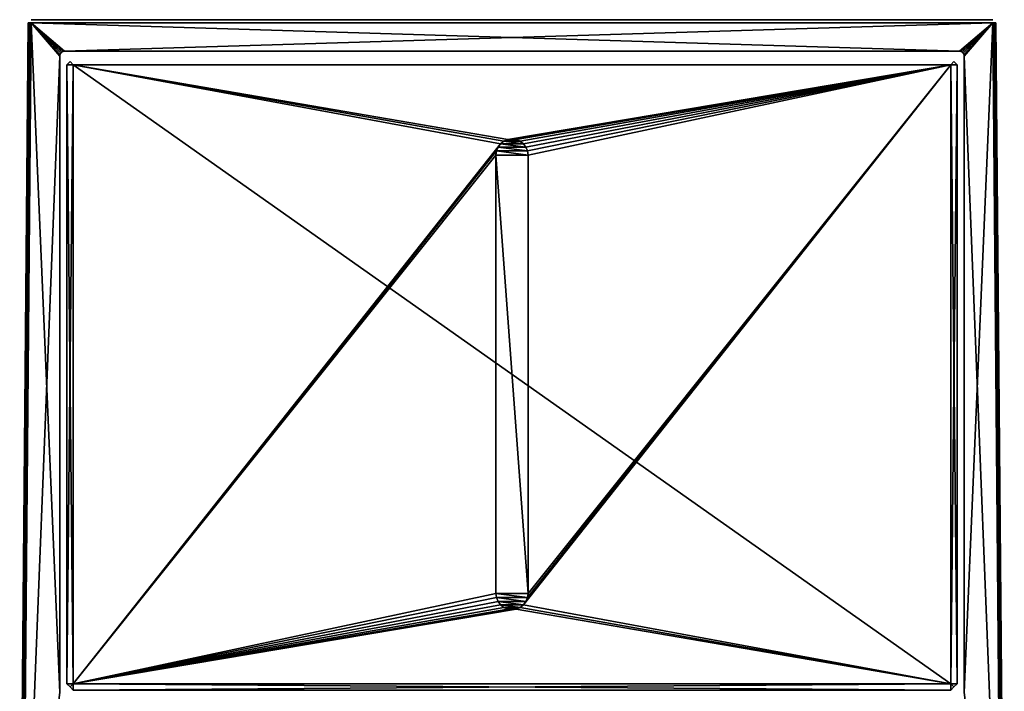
# Model space of a CAD drawing. Header units: millimetres. Extents: x -30.5 to 30.5, y -15 to 54.
# Tile 156 of 156: x -30.5 to 30.5, y 12.3 to 54. Entities that reach past the tile are written whole.
import ezdxf

# ---------------------------------------------------------------- set-up
doc = ezdxf.new("R2010")
doc.units = ezdxf.units.MM
doc.header["$LTSCALE"] = 65.185185
for name, color, linetype in [('199', 7, 'CONTINUOUS'), ('200', 7, 'CONTINUOUS'), ('201', 7, 'CONTINUOUS'), ('202', 7, 'CONTINUOUS'), ('203', 7, 'CONTINUOUS'), ('212', 7, 'CONTINUOUS'), ('213', 7, 'CONTINUOUS'), ('214', 7, 'CONTINUOUS'), ('215', 7, 'CONTINUOUS'), ('216', 7, 'CONTINUOUS'), ('217', 7, 'CONTINUOUS'), ('218', 7, 'CONTINUOUS'), ('219', 7, 'CONTINUOUS'), ('220', 7, 'CONTINUOUS'), ('221', 7, 'CONTINUOUS'), ('222', 7, 'CONTINUOUS'), ('223', 7, 'CONTINUOUS'), ('224', 7, 'CONTINUOUS')]:
    doc.layers.add(name, color=color, linetype=linetype)

msp = doc.modelspace()

# ---------------------------------------------------------------- linework, layer by layer
at = {"layer": '199', "linetype": 'Continuous'}
for points in [[(29.802, 54, -54.8), (-29.802, 54, 54.8), (29.802, 54, 54.8), (29.802, 54, -54.8)], [(-29.802, 54, -54.8), (-29.802, 54, 54.8), (29.802, 54, -54.8), (-29.802, 54, -54.8)]]:
    msp.add_3dface(points, dxfattribs=at)
at = {"layer": '200', "linetype": 'Continuous'}
for points in [[(-30.324, -6, 55), (-28.039, 12.261, 55), (-29.802, 53.8, 55), (-30.324, -6, 55)], [(-28.039, 12.261, 55), (-28.039, 51.739, 55), (-29.802, 53.8, 55), (-28.039, 12.261, 55)], [(-28.039, 51.739, 55), (-28.025, 51.832, 55), (-29.802, 53.8, 55), (-28.039, 51.739, 55)], [(-28.025, 51.832, 55), (-27.982, 51.916, 55), (-29.802, 53.8, 55), (-28.025, 51.832, 55)], [(-27.982, 51.916, 55), (-27.916, 51.982, 55), (-29.802, 53.8, 55), (-27.982, 51.916, 55)], [(-27.916, 51.982, 55), (-27.832, 52.025, 55), (-29.802, 53.8, 55), (-27.916, 51.982, 55)], [(-27.832, 52.025, 55), (-27.739, 52.039, 55), (-29.802, 53.8, 55), (-27.832, 52.025, 55)], [(-29.802, 53.8, 55), (27.739, 52.039, 55), (29.802, 53.8, 55), (-29.802, 53.8, 55)], [(-27.739, 52.039, 55), (27.739, 52.039, 55), (-29.802, 53.8, 55), (-27.739, 52.039, 55)], [(27.739, 52.039, 55), (27.832, 52.025, 55), (29.802, 53.8, 55), (27.739, 52.039, 55)], [(27.832, 52.025, 55), (27.916, 51.982, 55), (29.802, 53.8, 55), (27.832, 52.025, 55)], [(27.916, 51.982, 55), (27.982, 51.916, 55), (29.802, 53.8, 55), (27.916, 51.982, 55)], [(27.982, 51.916, 55), (28.025, 51.832, 55), (29.802, 53.8, 55), (27.982, 51.916, 55)], [(28.025, 51.832, 55), (28.039, 51.739, 55), (29.802, 53.8, 55), (28.025, 51.832, 55)], [(28.039, 51.739, 55), (30.324, -6, 55), (29.802, 53.8, 55), (28.039, 51.739, 55)], [(28.039, 12.261, 55), (30.324, -6, 55), (28.039, 51.739, 55), (28.039, 12.261, 55)]]:
    msp.add_3dface(points, dxfattribs=at)
at = {"layer": '201', "linetype": 'Continuous'}
for points in [[(-28.039, 51.739, -55), (-30.324, -6, -55), (-29.802, 53.8, -55), (-28.039, 51.739, -55)], [(-27.739, 52.039, -55), (-29.802, 53.8, -55), (29.802, 53.8, -55), (-27.739, 52.039, -55)], [(-27.739, 52.039, -55), (-27.832, 52.025, -55), (-29.802, 53.8, -55), (-27.739, 52.039, -55)], [(-27.832, 52.025, -55), (-27.916, 51.982, -55), (-29.802, 53.8, -55), (-27.832, 52.025, -55)], [(-27.916, 51.982, -55), (-27.982, 51.916, -55), (-29.802, 53.8, -55), (-27.916, 51.982, -55)], [(-27.982, 51.916, -55), (-28.025, 51.832, -55), (-29.802, 53.8, -55), (-27.982, 51.916, -55)], [(-28.025, 51.832, -55), (-28.039, 51.739, -55), (-29.802, 53.8, -55), (-28.025, 51.832, -55)], [(27.739, 52.039, -55), (-27.739, 52.039, -55), (29.802, 53.8, -55), (27.739, 52.039, -55)], [(27.832, 52.025, -55), (27.739, 52.039, -55), (29.802, 53.8, -55), (27.832, 52.025, -55)], [(27.916, 51.982, -55), (27.832, 52.025, -55), (29.802, 53.8, -55), (27.916, 51.982, -55)], [(27.982, 51.916, -55), (27.916, 51.982, -55), (29.802, 53.8, -55), (27.982, 51.916, -55)], [(28.025, 51.832, -55), (27.982, 51.916, -55), (29.802, 53.8, -55), (28.025, 51.832, -55)], [(28.039, 51.739, -55), (28.025, 51.832, -55), (29.802, 53.8, -55), (28.039, 51.739, -55)], [(28.039, 12.261, -55), (28.039, 51.739, -55), (29.802, 53.8, -55), (28.039, 12.261, -55)], [(30.324, -6, -55), (28.039, 12.261, -55), (29.802, 53.8, -55), (30.324, -6, -55)], [(-30.324, -6, -55), (-28.039, 51.739, -55), (-28.039, 12.261, -55), (-30.324, -6, -55)]]:
    msp.add_3dface(points, dxfattribs=at)
at = {"layer": '202', "linetype": 'Continuous'}
for points in [[(-30.524, -6, 54.8), (-30.002, 53.802, 54.8), (-30.002, 53.802, -54.8), (-30.524, -6, 54.8)], [(-30.524, -6, -54.8), (-30.524, -6, 54.8), (-30.002, 53.802, -54.8), (-30.524, -6, -54.8)]]:
    msp.add_3dface(points, dxfattribs=at)
at = {"layer": '203', "linetype": 'Continuous'}
for points in [[(30.524, -6, -54.8), (30.002, 53.802, -54.8), (30.002, 53.802, 54.8), (30.524, -6, -54.8)], [(30.524, -6, 54.8), (30.524, -6, -54.8), (30.002, 53.802, 54.8), (30.524, -6, 54.8)]]:
    msp.add_3dface(points, dxfattribs=at)
at = {"layer": '212', "linetype": 'Continuous'}
for points in [[(29.802, 53.8, 55), (30.4, -6, 54.985), (29.878, 53.801, 54.985), (29.802, 53.8, 55)], [(30.324, -6, 55), (30.4, -6, 54.985), (29.802, 53.8, 55), (30.324, -6, 55)], [(29.878, 53.801, 54.985), (30.465, -6, 54.941), (29.943, 53.801, 54.941), (29.878, 53.801, 54.985)], [(30.4, -6, 54.985), (30.465, -6, 54.941), (29.878, 53.801, 54.985), (30.4, -6, 54.985)], [(29.943, 53.801, 54.941), (30.508, -6, 54.877), (29.987, 53.802, 54.877), (29.943, 53.801, 54.941)], [(30.465, -6, 54.941), (30.508, -6, 54.877), (29.943, 53.801, 54.941), (30.465, -6, 54.941)], [(30.508, -6, 54.877), (30.524, -6, 54.8), (29.987, 53.802, 54.877), (30.508, -6, 54.877)], [(30.524, -6, 54.8), (30.002, 53.802, 54.8), (29.987, 53.802, 54.877), (30.524, -6, 54.8)]]:
    msp.add_3dface(points, dxfattribs=at)
at = {"layer": '213', "linetype": 'Continuous'}
for points in [[(30.324, -6, -55), (29.802, 53.8, -55), (29.878, 53.801, -54.985), (30.324, -6, -55)], [(29.943, 53.801, -54.941), (30.4, -6, -54.985), (29.878, 53.801, -54.985), (29.943, 53.801, -54.941)], [(30.4, -6, -54.985), (30.324, -6, -55), (29.878, 53.801, -54.985), (30.4, -6, -54.985)], [(29.987, 53.802, -54.877), (30.465, -6, -54.941), (29.943, 53.801, -54.941), (29.987, 53.802, -54.877)], [(30.465, -6, -54.941), (30.4, -6, -54.985), (29.943, 53.801, -54.941), (30.465, -6, -54.941)], [(30.002, 53.802, -54.8), (30.508, -6, -54.877), (29.987, 53.802, -54.877), (30.002, 53.802, -54.8)], [(30.508, -6, -54.877), (30.465, -6, -54.941), (29.987, 53.802, -54.877), (30.508, -6, -54.877)], [(30.524, -6, -54.8), (30.508, -6, -54.877), (30.002, 53.802, -54.8), (30.524, -6, -54.8)]]:
    msp.add_3dface(points, dxfattribs=at)
at = {"layer": '214', "linetype": 'Continuous'}
for points in [[(-30.524, -6, 54.8), (-30.508, -6, 54.877), (-30.002, 53.802, 54.8), (-30.524, -6, 54.8)], [(-30.002, 53.802, 54.8), (-30.508, -6, 54.877), (-29.987, 53.802, 54.877), (-30.002, 53.802, 54.8)], [(-30.508, -6, 54.877), (-30.465, -6, 54.941), (-29.987, 53.802, 54.877), (-30.508, -6, 54.877)], [(-29.987, 53.802, 54.877), (-30.465, -6, 54.941), (-29.943, 53.801, 54.941), (-29.987, 53.802, 54.877)], [(-30.465, -6, 54.941), (-30.4, -6, 54.985), (-29.943, 53.801, 54.941), (-30.465, -6, 54.941)], [(-30.4, -6, 54.985), (-30.324, -6, 55), (-29.878, 53.801, 54.985), (-30.4, -6, 54.985)], [(-29.943, 53.801, 54.941), (-30.4, -6, 54.985), (-29.878, 53.801, 54.985), (-29.943, 53.801, 54.941)], [(-30.324, -6, 55), (-29.802, 53.8, 55), (-29.878, 53.801, 54.985), (-30.324, -6, 55)]]:
    msp.add_3dface(points, dxfattribs=at)
at = {"layer": '215', "linetype": 'Continuous'}
for points in [[(-30.508, -6, -54.877), (-30.524, -6, -54.8), (-29.987, 53.802, -54.877), (-30.508, -6, -54.877)], [(-30.524, -6, -54.8), (-30.002, 53.802, -54.8), (-29.987, 53.802, -54.877), (-30.524, -6, -54.8)], [(-29.943, 53.801, -54.941), (-30.508, -6, -54.877), (-29.987, 53.802, -54.877), (-29.943, 53.801, -54.941)], [(-30.465, -6, -54.941), (-30.508, -6, -54.877), (-29.943, 53.801, -54.941), (-30.465, -6, -54.941)], [(-30.4, -6, -54.985), (-30.465, -6, -54.941), (-29.878, 53.801, -54.985), (-30.4, -6, -54.985)], [(-29.878, 53.801, -54.985), (-30.465, -6, -54.941), (-29.943, 53.801, -54.941), (-29.878, 53.801, -54.985)], [(-29.802, 53.8, -55), (-30.4, -6, -54.985), (-29.878, 53.801, -54.985), (-29.802, 53.8, -55)], [(-30.324, -6, -55), (-30.4, -6, -54.985), (-29.802, 53.8, -55), (-30.324, -6, -55)]]:
    msp.add_3dface(points, dxfattribs=at)
at = {"layer": '216', "color": 250, "linetype": 'Continuous', "true_color": 0x1c1c1c}
for points in [[(27.2, 12.8, 55), (-27.2, 51.2, 55), (-27.2, 12.8, 55), (27.2, 12.8, 55)], [(27.2, 51.2, 55), (-27.2, 51.2, 55), (27.2, 12.8, 55), (27.2, 51.2, 55)]]:
    msp.add_3dface(points, dxfattribs=at)
at = {"layer": '217', "color": 250, "linetype": 'Continuous', "true_color": 0x1c1c1c}
for points in [[(27.4, 51.4, 54.8), (27.2, 51.2, 55), (27.6, 51.2, 54.6), (27.4, 51.4, 54.8)], [(27.6, 51.2, 54.6), (27.2, 12.8, 55), (27.6, 12.8, 54.6), (27.6, 51.2, 54.6)], [(27.2, 51.2, 55), (27.2, 12.8, 55), (27.6, 51.2, 54.6), (27.2, 51.2, 55)], [(27.6, 12.8, 54.6), (27.2, 12.8, 55), (27.4, 12.6, 54.8), (27.6, 12.8, 54.6)]]:
    msp.add_3dface(points, dxfattribs=at)
at = {"layer": '218', "color": 250, "linetype": 'Continuous', "true_color": 0x1c1c1c}
for points in [[(-27.6, 51.2, 54.6), (-27.2, 51.2, 55), (-27.4, 51.4, 54.8), (-27.6, 51.2, 54.6)], [(-27.2, 51.2, 55), (-27.6, 51.2, 54.6), (-27.6, 12.8, 54.6), (-27.2, 51.2, 55)], [(-27.2, 12.8, 55), (-27.2, 51.2, 55), (-27.6, 12.8, 54.6), (-27.2, 12.8, 55)], [(-27.4, 12.6, 54.8), (-27.2, 12.8, 55), (-27.6, 12.8, 54.6), (-27.4, 12.6, 54.8)]]:
    msp.add_3dface(points, dxfattribs=at)
at = {"layer": '219', "color": 250, "linetype": 'Continuous', "true_color": 0x1c1c1c}
for points in [[(-27.2, 12.8, 55), (-27.4, 12.6, 54.8), (-27.2, 12.4, 54.6), (-27.2, 12.8, 55)], [(-27.2, 12.8, 55), (-27.2, 12.4, 54.6), (27.2, 12.4, 54.6), (-27.2, 12.8, 55)], [(27.2, 12.8, 55), (-27.2, 12.8, 55), (27.2, 12.4, 54.6), (27.2, 12.8, 55)], [(27.4, 12.6, 54.8), (27.2, 12.8, 55), (27.2, 12.4, 54.6), (27.4, 12.6, 54.8)]]:
    msp.add_3dface(points, dxfattribs=at)
at = {"layer": '220', "color": 28, "linetype": 'Continuous', "true_color": 0x0e0e0e}
for points in [[(-0.5, 46.466, -55.01), (-0.707, 46.307, -55.01), (-27.2, 51.2, -55.01), (-0.5, 46.466, -55.01)], [(-27.2, 51.2, -55.01), (-0.707, 46.307, -55.01), (-27.2, 12.8, -55.01), (-27.2, 51.2, -55.01)], [(-0.259, 46.566, -55.01), (-0.5, 46.466, -55.01), (-27.2, 51.2, -55.01), (-0.259, 46.566, -55.01)], [(-0.259, 46.566, -55.01), (-27.2, 51.2, -55.01), (27.2, 51.2, -55.01), (-0.259, 46.566, -55.01)], [(0, 46.6, -55.01), (-0.259, 46.566, -55.01), (27.2, 51.2, -55.01), (0, 46.6, -55.01)], [(0.259, 46.566, -55.01), (0, 46.6, -55.01), (27.2, 51.2, -55.01), (0.259, 46.566, -55.01)], [(0.5, 46.466, -55.01), (0.259, 46.566, -55.01), (27.2, 51.2, -55.01), (0.5, 46.466, -55.01)], [(0.707, 46.307, -55.01), (0.5, 46.466, -55.01), (27.2, 51.2, -55.01), (0.707, 46.307, -55.01)], [(0.707, 17.693, -55.01), (0.866, 17.9, -55.01), (27.2, 51.2, -55.01), (0.707, 17.693, -55.01)], [(27.2, 12.8, -55.01), (0.707, 17.693, -55.01), (27.2, 51.2, -55.01), (27.2, 12.8, -55.01)], [(0.866, 46.1, -55.01), (0.707, 46.307, -55.01), (27.2, 51.2, -55.01), (0.866, 46.1, -55.01)], [(0.866, 17.9, -55.01), (0.966, 18.141, -55.01), (27.2, 51.2, -55.01), (0.866, 17.9, -55.01)], [(0.966, 45.859, -55.01), (0.866, 46.1, -55.01), (27.2, 51.2, -55.01), (0.966, 45.859, -55.01)], [(1, 45.6, -55.01), (0.966, 45.859, -55.01), (27.2, 51.2, -55.01), (1, 45.6, -55.01)], [(0.966, 18.141, -55.01), (1, 18.4, -55.01), (27.2, 51.2, -55.01), (0.966, 18.141, -55.01)], [(1, 18.4, -55.01), (1, 45.6, -55.01), (27.2, 51.2, -55.01), (1, 18.4, -55.01)], [(-0.707, 46.307, -55.01), (-0.866, 46.1, -55.01), (-27.2, 12.8, -55.01), (-0.707, 46.307, -55.01)], [(-0.866, 46.1, -55.01), (-0.966, 45.859, -55.01), (-27.2, 12.8, -55.01), (-0.866, 46.1, -55.01)], [(-0.966, 45.859, -55.01), (-1, 45.6, -55.01), (-27.2, 12.8, -55.01), (-0.966, 45.859, -55.01)], [(-1, 45.6, -55.01), (-1, 18.4, -55.01), (-27.2, 12.8, -55.01), (-1, 45.6, -55.01)], [(-1, 18.4, -55.01), (-0.966, 18.141, -55.01), (-27.2, 12.8, -55.01), (-1, 18.4, -55.01)], [(-0.966, 18.141, -55.01), (-0.866, 17.9, -55.01), (-27.2, 12.8, -55.01), (-0.966, 18.141, -55.01)], [(-0.866, 17.9, -55.01), (-0.707, 17.693, -55.01), (-27.2, 12.8, -55.01), (-0.866, 17.9, -55.01)], [(-0.707, 17.693, -55.01), (-0.5, 17.534, -55.01), (-27.2, 12.8, -55.01), (-0.707, 17.693, -55.01)], [(-0.5, 17.534, -55.01), (-0.259, 17.434, -55.01), (-27.2, 12.8, -55.01), (-0.5, 17.534, -55.01)], [(0, 17.4, -55.01), (0.259, 17.434, -55.01), (-27.2, 12.8, -55.01), (0, 17.4, -55.01)], [(-27.2, 12.8, -55.01), (0.259, 17.434, -55.01), (27.2, 12.8, -55.01), (-27.2, 12.8, -55.01)], [(-0.259, 17.434, -55.01), (0, 17.4, -55.01), (-27.2, 12.8, -55.01), (-0.259, 17.434, -55.01)], [(0.259, 17.434, -55.01), (0.5, 17.534, -55.01), (27.2, 12.8, -55.01), (0.259, 17.434, -55.01)], [(0.5, 17.534, -55.01), (0.707, 17.693, -55.01), (27.2, 12.8, -55.01), (0.5, 17.534, -55.01)]]:
    msp.add_3dface(points, dxfattribs=at)
at = {"layer": '221', "color": 250, "linetype": 'Continuous', "true_color": 0x1c1c1c}
for points in [[(-0.5, 46.466, -55), (0.707, 46.307, -55), (-0.707, 46.307, -55), (-0.5, 46.466, -55)], [(-0.259, 46.566, -55), (0.5, 46.466, -55), (-0.5, 46.466, -55), (-0.259, 46.566, -55)], [(0.5, 46.466, -55), (0.707, 46.307, -55), (-0.5, 46.466, -55), (0.5, 46.466, -55)], [(0, 46.6, -55), (0.259, 46.566, -55), (-0.259, 46.566, -55), (0, 46.6, -55)], [(0.259, 46.566, -55), (0.5, 46.466, -55), (-0.259, 46.566, -55), (0.259, 46.566, -55)], [(-0.966, 45.859, -55), (1, 45.6, -55), (-1, 45.6, -55), (-0.966, 45.859, -55)], [(-0.866, 46.1, -55), (0.966, 45.859, -55), (-0.966, 45.859, -55), (-0.866, 46.1, -55)], [(0.966, 45.859, -55), (1, 45.6, -55), (-0.966, 45.859, -55), (0.966, 45.859, -55)], [(-0.707, 46.307, -55), (0.866, 46.1, -55), (-0.866, 46.1, -55), (-0.707, 46.307, -55)], [(0.866, 46.1, -55), (0.966, 45.859, -55), (-0.866, 46.1, -55), (0.866, 46.1, -55)], [(0.707, 46.307, -55), (0.866, 46.1, -55), (-0.707, 46.307, -55), (0.707, 46.307, -55)], [(1, 45.6, -55), (1, 18.4, -55), (-1, 45.6, -55), (1, 45.6, -55)], [(-1, 45.6, -55), (1, 18.4, -55), (-1, 18.4, -55), (-1, 45.6, -55)], [(-1, 18.4, -55), (1, 18.4, -55), (0.966, 18.141, -55), (-1, 18.4, -55)], [(-0.966, 18.141, -55), (-1, 18.4, -55), (0.966, 18.141, -55), (-0.966, 18.141, -55)], [(0.866, 17.9, -55), (-0.966, 18.141, -55), (0.966, 18.141, -55), (0.866, 17.9, -55)], [(-0.866, 17.9, -55), (-0.966, 18.141, -55), (0.866, 17.9, -55), (-0.866, 17.9, -55)], [(0.707, 17.693, -55), (-0.866, 17.9, -55), (0.866, 17.9, -55), (0.707, 17.693, -55)], [(-0.707, 17.693, -55), (-0.866, 17.9, -55), (0.707, 17.693, -55), (-0.707, 17.693, -55)], [(0.5, 17.534, -55), (-0.707, 17.693, -55), (0.707, 17.693, -55), (0.5, 17.534, -55)], [(-0.5, 17.534, -55), (-0.707, 17.693, -55), (0.5, 17.534, -55), (-0.5, 17.534, -55)], [(0.259, 17.434, -55), (-0.5, 17.534, -55), (0.5, 17.534, -55), (0.259, 17.434, -55)], [(-0.259, 17.434, -55), (-0.5, 17.534, -55), (0.259, 17.434, -55), (-0.259, 17.434, -55)], [(0, 17.4, -55), (-0.259, 17.434, -55), (0.259, 17.434, -55), (0, 17.4, -55)]]:
    msp.add_3dface(points, dxfattribs=at)
at = {"layer": '222', "color": 250, "linetype": 'Continuous', "true_color": 0x1c1c1c}
for points in [[(27.6, 51.2, -54.61), (27.2, 51.2, -55.01), (27.4, 51.4, -54.81), (27.6, 51.2, -54.61)], [(27.2, 12.8, -55.01), (27.2, 51.2, -55.01), (27.6, 12.8, -54.61), (27.2, 12.8, -55.01)], [(27.2, 51.2, -55.01), (27.6, 51.2, -54.61), (27.6, 12.8, -54.61), (27.2, 51.2, -55.01)], [(27.4, 12.6, -54.81), (27.2, 12.8, -55.01), (27.6, 12.8, -54.61), (27.4, 12.6, -54.81)]]:
    msp.add_3dface(points, dxfattribs=at)
at = {"layer": '223', "color": 250, "linetype": 'Continuous', "true_color": 0x1c1c1c}
for points in [[(-27.4, 51.4, -54.81), (-27.2, 51.2, -55.01), (-27.6, 51.2, -54.61), (-27.4, 51.4, -54.81)], [(-27.2, 51.2, -55.01), (-27.2, 12.8, -55.01), (-27.6, 51.2, -54.61), (-27.2, 51.2, -55.01)], [(-27.6, 51.2, -54.61), (-27.2, 12.8, -55.01), (-27.6, 12.8, -54.61), (-27.6, 51.2, -54.61)], [(-27.6, 12.8, -54.61), (-27.2, 12.8, -55.01), (-27.4, 12.6, -54.81), (-27.6, 12.8, -54.61)]]:
    msp.add_3dface(points, dxfattribs=at)
at = {"layer": '224', "color": 250, "linetype": 'Continuous', "true_color": 0x1c1c1c}
for points in [[(-27.4, 12.6, -54.81), (-27.2, 12.8, -55.01), (-27.2, 12.4, -54.61), (-27.4, 12.6, -54.81)], [(-27.2, 12.8, -55.01), (27.2, 12.8, -55.01), (-27.2, 12.4, -54.61), (-27.2, 12.8, -55.01)], [(-27.2, 12.4, -54.61), (27.2, 12.8, -55.01), (27.2, 12.4, -54.61), (-27.2, 12.4, -54.61)], [(27.2, 12.8, -55.01), (27.4, 12.6, -54.81), (27.2, 12.4, -54.61), (27.2, 12.8, -55.01)]]:
    msp.add_3dface(points, dxfattribs=at)

doc.saveas('drawing.dxf')
